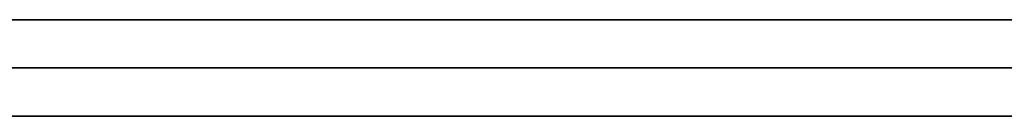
# Model space of a CAD drawing. Extents: x -3.09 to 3.09, y -0.36 to 1.94.
# Tile 49 of 168: x -1.865952 to -1.86185, y 1.8416 to 1.842. Entities that reach past the tile are written whole.
import ezdxf

# ---------------------------------------------------------------- set-up
doc = ezdxf.new("R2010")
doc.units = 0
doc.layers.get('0').update_dxf_attribs({"linetype": 'CONTINUOUS'})

# ---------------------------------------------------------------- blocks, each defined once
blk = doc.blocks.new('*U1')
at = {"extrusion": (0, 1, 0)}
for p, q in [((-3.01875, 1.842, 0.83), (3.01875, 1.842, 0.83)), ((3.01875, 1.842, -0.83), (-3.01875, 1.842, -0.83)), ((-2.92375, 1.842, -0.815), (2.92375, 1.842, -0.815)), ((2.92375, 1.842, 0.815), (-2.92375, 1.842, 0.815)), ((2.92375, 1.842, -0.7525), (-2.92375, 1.842, -0.7525)), ((-2.92375, 1.842, 0.7525), (2.92375, 1.842, 0.7525)), ((-2.45875, 1.842, -0.25), (-0.01875, 1.842, -0.25)), ((-0.01875, 1.842, 0.25), (-2.45875, 1.842, 0.25)), ((-2.45875, 1.8418, 0.25), (-0.01875, 1.8418, 0.25)), ((-0.01875, 1.8418, -0.25), (-2.45875, 1.8418, -0.25)), ((2.92375, 1.8416, -0.815), (-2.92375, 1.8416, -0.815)), ((-2.92375, 1.8416, 0.815), (2.92375, 1.8416, 0.815)), ((2.92375, 1.8416, -0.7525), (-2.92375, 1.8416, -0.7525)), ((-2.92375, 1.8416, 0.7525), (2.92375, 1.8416, 0.7525))]:
    blk.add_line(p, q, dxfattribs=at)
at = {"extrusion": (0, 0, -1)}
for p, q in [((-3.01875, 1.842, 0.83), (3.01875, 1.842, 0.83)), ((2.92375, 1.842, -0.7525), (-2.92375, 1.842, -0.7525)), ((2.92375, 1.842, 0.815), (-2.92375, 1.842, 0.815)), ((-0.01875, 1.842, 0.25), (-2.45875, 1.842, 0.25)), ((-2.45875, 1.8418, 0.25), (-0.01875, 1.8418, 0.25)), ((2.92375, 1.8416, -0.7525), (-2.92375, 1.8416, -0.7525)), ((-2.92375, 1.8416, 0.815), (2.92375, 1.8416, 0.815))]:
    blk.add_line(p, q, dxfattribs=at)
for p, q in [((3.01875, 1.842, -0.83), (-3.01875, 1.842, -0.83)), ((-2.92375, 1.842, 0.7525), (2.92375, 1.842, 0.7525)), ((-2.92375, 1.842, -0.815), (2.92375, 1.842, -0.815)), ((-2.45875, 1.842, -0.25), (-0.01875, 1.842, -0.25)), ((-0.01875, 1.8418, -0.25), (-2.45875, 1.8418, -0.25)), ((-2.92375, 1.8416, 0.7525), (2.92375, 1.8416, 0.7525)), ((2.92375, 1.8416, -0.815), (-2.92375, 1.8416, -0.815))]:
    blk.add_line(p, q)
for points in [[(-1.86178, 1.842, 0.505188), (-1.8619, 1.842, 0.505265), (-1.86203, 1.842, 0.505341), (-1.86215, 1.842, 0.505417), (-1.86228, 1.842, 0.505493), (-1.8624, 1.842, 0.505568), (-1.86253, 1.842, 0.505642), (-1.86265, 1.842, 0.505716), (-1.86278, 1.842, 0.505789), (-1.86291, 1.842, 0.505861), (-1.86303, 1.842, 0.505933), (-1.86316, 1.842, 0.506005), (-1.86329, 1.842, 0.506076), (-1.86341, 1.842, 0.506146), (-1.86354, 1.842, 0.506216), (-1.86367, 1.842, 0.506285), (-1.8638, 1.842, 0.506354), (-1.86393, 1.842, 0.506422), (-1.86406, 1.842, 0.50649), (-1.86418, 1.842, 0.506557), (-1.86431, 1.842, 0.506623), (-1.86444, 1.842, 0.506689), (-1.86457, 1.842, 0.506755), (-1.8647, 1.842, 0.50682), (-1.86483, 1.842, 0.506884), (-1.86496, 1.842, 0.506948), (-1.86509, 1.842, 0.507011), (-1.86522, 1.842, 0.507074), (-1.86536, 1.842, 0.507136), (-1.86549, 1.842, 0.507197), (-1.86562, 1.842, 0.507258), (-1.86575, 1.842, 0.507319), (-1.86588, 1.842, 0.507378), (-1.86602, 1.842, 0.507438)], [(-1.86178, 1.842, 0.505188), (-1.8619, 1.842, 0.505265), (-1.86203, 1.842, 0.505341), (-1.86215, 1.842, 0.505417), (-1.86228, 1.842, 0.505493), (-1.8624, 1.842, 0.505568), (-1.86253, 1.842, 0.505642), (-1.86265, 1.842, 0.505716), (-1.86278, 1.842, 0.505789), (-1.86291, 1.842, 0.505861), (-1.86303, 1.842, 0.505933), (-1.86316, 1.842, 0.506005), (-1.86329, 1.842, 0.506076), (-1.86341, 1.842, 0.506146), (-1.86354, 1.842, 0.506216), (-1.86367, 1.842, 0.506285), (-1.8638, 1.842, 0.506354), (-1.86393, 1.842, 0.506422), (-1.86406, 1.842, 0.50649), (-1.86418, 1.842, 0.506557), (-1.86431, 1.842, 0.506623), (-1.86444, 1.842, 0.506689), (-1.86457, 1.842, 0.506755), (-1.8647, 1.842, 0.50682), (-1.86483, 1.842, 0.506884), (-1.86496, 1.842, 0.506948), (-1.86509, 1.842, 0.507011), (-1.86522, 1.842, 0.507074), (-1.86536, 1.842, 0.507136), (-1.86549, 1.842, 0.507197), (-1.86562, 1.842, 0.507258), (-1.86575, 1.842, 0.507319), (-1.86588, 1.842, 0.507378), (-1.86602, 1.842, 0.507438)], [(-1.86185, 1.842, 0.480857), (-1.86185, 1.842, 0.48073), (-1.86185, 1.842, 0.480605), (-1.86185, 1.842, 0.48048), (-1.86185, 1.842, 0.480355), (-1.86185, 1.842, 0.480231), (-1.86186, 1.842, 0.480107), (-1.86186, 1.842, 0.479984), (-1.86186, 1.842, 0.479862), (-1.86187, 1.842, 0.47974), (-1.86187, 1.842, 0.479618), (-1.86187, 1.842, 0.479498), (-1.86188, 1.842, 0.479377), (-1.86188, 1.842, 0.479257), (-1.86189, 1.842, 0.479138), (-1.86189, 1.842, 0.479019), (-1.8619, 1.842, 0.478901), (-1.86191, 1.842, 0.478784), (-1.86191, 1.842, 0.478667), (-1.86192, 1.842, 0.47855), (-1.86193, 1.842, 0.478434), (-1.86194, 1.842, 0.478318), (-1.86194, 1.842, 0.478203), (-1.86195, 1.842, 0.478089), (-1.86196, 1.842, 0.477975), (-1.86197, 1.842, 0.477862), (-1.86198, 1.842, 0.477749), (-1.86199, 1.842, 0.477637), (-1.862, 1.842, 0.477525), (-1.86202, 1.842, 0.477414), (-1.86203, 1.842, 0.477303), (-1.86204, 1.842, 0.477193), (-1.86205, 1.842, 0.477083), (-1.86206, 1.842, 0.476974), (-1.86208, 1.842, 0.476866), (-1.86209, 1.842, 0.476758), (-1.8621, 1.842, 0.47665), (-1.86212, 1.842, 0.476543), (-1.86213, 1.842, 0.476437), (-1.86215, 1.842, 0.476331), (-1.86216, 1.842, 0.476226), (-1.86218, 1.842, 0.476121), (-1.8622, 1.842, 0.476017), (-1.86221, 1.842, 0.475913), (-1.86223, 1.842, 0.47581), (-1.86225, 1.842, 0.475708), (-1.86227, 1.842, 0.475605), (-1.86228, 1.842, 0.475504), (-1.8623, 1.842, 0.475403), (-1.86232, 1.842, 0.475302), (-1.86234, 1.842, 0.475203), (-1.86236, 1.842, 0.475103), (-1.86238, 1.842, 0.475004), (-1.8624, 1.842, 0.474906), (-1.86242, 1.842, 0.474808), (-1.86245, 1.842, 0.474711), (-1.86247, 1.842, 0.474614), (-1.86249, 1.842, 0.474518), (-1.86251, 1.842, 0.474422), (-1.86254, 1.842, 0.474327), (-1.86256, 1.842, 0.474233), (-1.86258, 1.842, 0.474139), (-1.86261, 1.842, 0.474045), (-1.86263, 1.842, 0.473952), (-1.86266, 1.842, 0.47386), (-1.86268, 1.842, 0.473768), (-1.86271, 1.842, 0.473677), (-1.86273, 1.842, 0.473586), (-1.86276, 1.842, 0.473496), (-1.86279, 1.842, 0.473406), (-1.86281, 1.842, 0.473317), (-1.86284, 1.842, 0.473228), (-1.86287, 1.842, 0.47314), (-1.8629, 1.842, 0.473052), (-1.86293, 1.842, 0.472965), (-1.86296, 1.842, 0.472879), (-1.86299, 1.842, 0.472793), (-1.86302, 1.842, 0.472708), (-1.86305, 1.842, 0.472623), (-1.86308, 1.842, 0.472538), (-1.86311, 1.842, 0.472454), (-1.86314, 1.842, 0.472371), (-1.86317, 1.842, 0.472288), (-1.86321, 1.842, 0.472206), (-1.86324, 1.842, 0.472125), (-1.86327, 1.842, 0.472043), (-1.86331, 1.842, 0.471963), (-1.86334, 1.842, 0.471883), (-1.86337, 1.842, 0.471803), (-1.86341, 1.842, 0.471724), (-1.86344, 1.842, 0.471646), (-1.86348, 1.842, 0.471568), (-1.86352, 1.842, 0.471491), (-1.86355, 1.842, 0.471414), (-1.86359, 1.842, 0.471337), (-1.86363, 1.842, 0.471262), (-1.86366, 1.842, 0.471186), (-1.8637, 1.842, 0.471111), (-1.86374, 1.842, 0.471037), (-1.86378, 1.842, 0.470962), (-1.86382, 1.842, 0.470888), (-1.86386, 1.842, 0.470814), (-1.8639, 1.842, 0.47074), (-1.86395, 1.842, 0.470667), (-1.86399, 1.842, 0.470594), (-1.86403, 1.842, 0.470521), (-1.86408, 1.842, 0.470448), (-1.86412, 1.842, 0.470376), (-1.86417, 1.842, 0.470303), (-1.86421, 1.842, 0.470231), (-1.86426, 1.842, 0.47016), (-1.86431, 1.842, 0.470088), (-1.86436, 1.842, 0.470017), (-1.86441, 1.842, 0.469946), (-1.86445, 1.842, 0.469875), (-1.8645, 1.842, 0.469805), (-1.86456, 1.842, 0.469735), (-1.86461, 1.842, 0.469665), (-1.86466, 1.842, 0.469595), (-1.86471, 1.842, 0.469526), (-1.86477, 1.842, 0.469456), (-1.86482, 1.842, 0.469387), (-1.86487, 1.842, 0.469319), (-1.86493, 1.842, 0.46925), (-1.86499, 1.842, 0.469182), (-1.86504, 1.842, 0.469114), (-1.8651, 1.842, 0.469046), (-1.86516, 1.842, 0.468979), (-1.86522, 1.842, 0.468912), (-1.86528, 1.842, 0.468845), (-1.86534, 1.842, 0.468778), (-1.8654, 1.842, 0.468712), (-1.86546, 1.842, 0.468645), (-1.86552, 1.842, 0.468579), (-1.86558, 1.842, 0.468514), (-1.86565, 1.842, 0.468448), (-1.86571, 1.842, 0.468383), (-1.86578, 1.842, 0.468318), (-1.86584, 1.842, 0.468253), (-1.86591, 1.842, 0.468189), (-1.86597, 1.842, 0.468125)], [(-1.86185, 1.842, 0.480857), (-1.86185, 1.842, 0.48073), (-1.86185, 1.842, 0.480605), (-1.86185, 1.842, 0.48048), (-1.86185, 1.842, 0.480355), (-1.86185, 1.842, 0.480231), (-1.86186, 1.842, 0.480107), (-1.86186, 1.842, 0.479984), (-1.86186, 1.842, 0.479862), (-1.86187, 1.842, 0.47974), (-1.86187, 1.842, 0.479618), (-1.86187, 1.842, 0.479498), (-1.86188, 1.842, 0.479377), (-1.86188, 1.842, 0.479257), (-1.86189, 1.842, 0.479138), (-1.86189, 1.842, 0.479019), (-1.8619, 1.842, 0.478901), (-1.86191, 1.842, 0.478784), (-1.86191, 1.842, 0.478667), (-1.86192, 1.842, 0.47855), (-1.86193, 1.842, 0.478434), (-1.86194, 1.842, 0.478318), (-1.86194, 1.842, 0.478203), (-1.86195, 1.842, 0.478089), (-1.86196, 1.842, 0.477975), (-1.86197, 1.842, 0.477862), (-1.86198, 1.842, 0.477749), (-1.86199, 1.842, 0.477637), (-1.862, 1.842, 0.477525), (-1.86202, 1.842, 0.477414), (-1.86203, 1.842, 0.477303), (-1.86204, 1.842, 0.477193), (-1.86205, 1.842, 0.477083), (-1.86206, 1.842, 0.476974), (-1.86208, 1.842, 0.476866), (-1.86209, 1.842, 0.476758), (-1.8621, 1.842, 0.47665), (-1.86212, 1.842, 0.476543), (-1.86213, 1.842, 0.476437), (-1.86215, 1.842, 0.476331), (-1.86216, 1.842, 0.476226), (-1.86218, 1.842, 0.476121), (-1.8622, 1.842, 0.476017), (-1.86221, 1.842, 0.475913), (-1.86223, 1.842, 0.47581), (-1.86225, 1.842, 0.475708), (-1.86227, 1.842, 0.475605), (-1.86228, 1.842, 0.475504), (-1.8623, 1.842, 0.475403), (-1.86232, 1.842, 0.475302), (-1.86234, 1.842, 0.475203), (-1.86236, 1.842, 0.475103), (-1.86238, 1.842, 0.475004), (-1.8624, 1.842, 0.474906), (-1.86242, 1.842, 0.474808), (-1.86245, 1.842, 0.474711), (-1.86247, 1.842, 0.474614), (-1.86249, 1.842, 0.474518), (-1.86251, 1.842, 0.474422), (-1.86254, 1.842, 0.474327), (-1.86256, 1.842, 0.474233), (-1.86258, 1.842, 0.474139), (-1.86261, 1.842, 0.474045), (-1.86263, 1.842, 0.473952), (-1.86266, 1.842, 0.47386), (-1.86268, 1.842, 0.473768), (-1.86271, 1.842, 0.473677), (-1.86273, 1.842, 0.473586), (-1.86276, 1.842, 0.473496), (-1.86279, 1.842, 0.473406), (-1.86281, 1.842, 0.473317), (-1.86284, 1.842, 0.473228), (-1.86287, 1.842, 0.47314), (-1.8629, 1.842, 0.473052), (-1.86293, 1.842, 0.472965), (-1.86296, 1.842, 0.472879), (-1.86299, 1.842, 0.472793), (-1.86302, 1.842, 0.472708), (-1.86305, 1.842, 0.472623), (-1.86308, 1.842, 0.472538), (-1.86311, 1.842, 0.472454), (-1.86314, 1.842, 0.472371), (-1.86317, 1.842, 0.472288), (-1.86321, 1.842, 0.472206), (-1.86324, 1.842, 0.472125), (-1.86327, 1.842, 0.472043), (-1.86331, 1.842, 0.471963), (-1.86334, 1.842, 0.471883), (-1.86337, 1.842, 0.471803), (-1.86341, 1.842, 0.471724), (-1.86344, 1.842, 0.471646), (-1.86348, 1.842, 0.471568), (-1.86352, 1.842, 0.471491), (-1.86355, 1.842, 0.471414), (-1.86359, 1.842, 0.471337), (-1.86363, 1.842, 0.471262), (-1.86366, 1.842, 0.471186), (-1.8637, 1.842, 0.471111), (-1.86374, 1.842, 0.471037), (-1.86378, 1.842, 0.470962), (-1.86382, 1.842, 0.470888), (-1.86386, 1.842, 0.470814), (-1.8639, 1.842, 0.47074), (-1.86395, 1.842, 0.470667), (-1.86399, 1.842, 0.470594), (-1.86403, 1.842, 0.470521), (-1.86408, 1.842, 0.470448), (-1.86412, 1.842, 0.470376), (-1.86417, 1.842, 0.470303), (-1.86421, 1.842, 0.470231), (-1.86426, 1.842, 0.47016), (-1.86431, 1.842, 0.470088), (-1.86436, 1.842, 0.470017), (-1.86441, 1.842, 0.469946), (-1.86445, 1.842, 0.469875), (-1.8645, 1.842, 0.469805), (-1.86456, 1.842, 0.469735), (-1.86461, 1.842, 0.469665), (-1.86466, 1.842, 0.469595), (-1.86471, 1.842, 0.469526), (-1.86477, 1.842, 0.469456), (-1.86482, 1.842, 0.469387), (-1.86487, 1.842, 0.469319), (-1.86493, 1.842, 0.46925), (-1.86499, 1.842, 0.469182), (-1.86504, 1.842, 0.469114), (-1.8651, 1.842, 0.469046), (-1.86516, 1.842, 0.468979), (-1.86522, 1.842, 0.468912), (-1.86528, 1.842, 0.468845), (-1.86534, 1.842, 0.468778), (-1.8654, 1.842, 0.468712), (-1.86546, 1.842, 0.468645), (-1.86552, 1.842, 0.468579), (-1.86558, 1.842, 0.468514), (-1.86565, 1.842, 0.468448), (-1.86571, 1.842, 0.468383), (-1.86578, 1.842, 0.468318), (-1.86584, 1.842, 0.468253), (-1.86591, 1.842, 0.468189), (-1.86597, 1.842, 0.468125)], [(-1.86176, 1.842, 0.447599), (-1.86185, 1.842, 0.447695), (-1.86193, 1.842, 0.447791), (-1.86202, 1.842, 0.447887), (-1.86211, 1.842, 0.447982), (-1.8622, 1.842, 0.448076), (-1.86229, 1.842, 0.448171), (-1.86238, 1.842, 0.448264), (-1.86247, 1.842, 0.448358), (-1.86256, 1.842, 0.448451), (-1.86265, 1.842, 0.448543), (-1.86274, 1.842, 0.448635), (-1.86283, 1.842, 0.448726), (-1.86293, 1.842, 0.448818), (-1.86302, 1.842, 0.448908), (-1.86311, 1.842, 0.448998), (-1.86321, 1.842, 0.449088), (-1.8633, 1.842, 0.449178), (-1.8634, 1.842, 0.449267), (-1.8635, 1.842, 0.449355), (-1.86359, 1.842, 0.449443), (-1.86369, 1.842, 0.449531), (-1.86379, 1.842, 0.449618), (-1.86389, 1.842, 0.449705), (-1.86399, 1.842, 0.449791), (-1.86408, 1.842, 0.449877), (-1.86418, 1.842, 0.449962), (-1.86428, 1.842, 0.450047), (-1.86439, 1.842, 0.450132), (-1.86449, 1.842, 0.450216), (-1.86459, 1.842, 0.450299), (-1.86469, 1.842, 0.450382), (-1.86479, 1.842, 0.450465), (-1.8649, 1.842, 0.450548), (-1.865, 1.842, 0.450629), (-1.86511, 1.842, 0.450711), (-1.86521, 1.842, 0.450792), (-1.86532, 1.842, 0.450873), (-1.86542, 1.842, 0.450953), (-1.86553, 1.842, 0.451032), (-1.86564, 1.842, 0.451112), (-1.86575, 1.842, 0.45119), (-1.86585, 1.842, 0.451269), (-1.86596, 1.842, 0.451347)], [(-1.86599, 1.842, 0.455193), (-1.8658, 1.842, 0.455258), (-1.86561, 1.842, 0.455323), (-1.86541, 1.842, 0.45539), (-1.86522, 1.842, 0.455457), (-1.86503, 1.842, 0.455526), (-1.86484, 1.842, 0.455596), (-1.86466, 1.842, 0.455666), (-1.86447, 1.842, 0.455738), (-1.86428, 1.842, 0.455811), (-1.8641, 1.842, 0.455885), (-1.86391, 1.842, 0.455959), (-1.86373, 1.842, 0.456035), (-1.86355, 1.842, 0.456112), (-1.86337, 1.842, 0.45619), (-1.86319, 1.842, 0.456269), (-1.86301, 1.842, 0.456349), (-1.86283, 1.842, 0.45643), (-1.86265, 1.842, 0.456512), (-1.86247, 1.842, 0.456595), (-1.8623, 1.842, 0.456679), (-1.86212, 1.842, 0.456764), (-1.86195, 1.842, 0.45685), (-1.86177, 1.842, 0.456938)], [(-1.86599, 1.842, 0.455193), (-1.8658, 1.842, 0.455258), (-1.86561, 1.842, 0.455323), (-1.86541, 1.842, 0.45539), (-1.86522, 1.842, 0.455457), (-1.86503, 1.842, 0.455526), (-1.86484, 1.842, 0.455596), (-1.86466, 1.842, 0.455666), (-1.86447, 1.842, 0.455738), (-1.86428, 1.842, 0.455811), (-1.8641, 1.842, 0.455885), (-1.86391, 1.842, 0.455959), (-1.86373, 1.842, 0.456035), (-1.86355, 1.842, 0.456112), (-1.86337, 1.842, 0.45619), (-1.86319, 1.842, 0.456269), (-1.86301, 1.842, 0.456349), (-1.86283, 1.842, 0.45643), (-1.86265, 1.842, 0.456512), (-1.86247, 1.842, 0.456595), (-1.8623, 1.842, 0.456679), (-1.86212, 1.842, 0.456764), (-1.86195, 1.842, 0.45685), (-1.86177, 1.842, 0.456938)], [(-1.86176, 1.842, 0.447599), (-1.86185, 1.842, 0.447695), (-1.86193, 1.842, 0.447791), (-1.86202, 1.842, 0.447887), (-1.86211, 1.842, 0.447982), (-1.8622, 1.842, 0.448076), (-1.86229, 1.842, 0.448171), (-1.86238, 1.842, 0.448264), (-1.86247, 1.842, 0.448358), (-1.86256, 1.842, 0.448451), (-1.86265, 1.842, 0.448543), (-1.86274, 1.842, 0.448635), (-1.86283, 1.842, 0.448726), (-1.86293, 1.842, 0.448818), (-1.86302, 1.842, 0.448908), (-1.86311, 1.842, 0.448998), (-1.86321, 1.842, 0.449088), (-1.8633, 1.842, 0.449178), (-1.8634, 1.842, 0.449267), (-1.8635, 1.842, 0.449355), (-1.86359, 1.842, 0.449443), (-1.86369, 1.842, 0.449531), (-1.86379, 1.842, 0.449618), (-1.86389, 1.842, 0.449705), (-1.86399, 1.842, 0.449791), (-1.86408, 1.842, 0.449877), (-1.86418, 1.842, 0.449962), (-1.86428, 1.842, 0.450047), (-1.86439, 1.842, 0.450132), (-1.86449, 1.842, 0.450216), (-1.86459, 1.842, 0.450299), (-1.86469, 1.842, 0.450382), (-1.86479, 1.842, 0.450465), (-1.8649, 1.842, 0.450548), (-1.865, 1.842, 0.450629), (-1.86511, 1.842, 0.450711), (-1.86521, 1.842, 0.450792), (-1.86532, 1.842, 0.450873), (-1.86542, 1.842, 0.450953), (-1.86553, 1.842, 0.451032), (-1.86564, 1.842, 0.451112), (-1.86575, 1.842, 0.45119), (-1.86585, 1.842, 0.451269), (-1.86596, 1.842, 0.451347)], [(-1.86596, 1.842, 0.492782), (-1.8659, 1.842, 0.49272), (-1.86585, 1.842, 0.492657), (-1.86579, 1.842, 0.492595), (-1.86573, 1.842, 0.492532), (-1.86567, 1.842, 0.492469), (-1.86562, 1.842, 0.492406), (-1.86556, 1.842, 0.492343), (-1.86551, 1.842, 0.49228), (-1.86545, 1.842, 0.492216), (-1.8654, 1.842, 0.492153), (-1.86534, 1.842, 0.492089), (-1.86529, 1.842, 0.492025), (-1.86524, 1.842, 0.491961), (-1.86519, 1.842, 0.491897), (-1.86513, 1.842, 0.491832), (-1.86508, 1.842, 0.491767), (-1.86503, 1.842, 0.491703), (-1.86498, 1.842, 0.491638), (-1.86493, 1.842, 0.491573), (-1.86488, 1.842, 0.491507), (-1.86483, 1.842, 0.491442), (-1.86478, 1.842, 0.491376), (-1.86473, 1.842, 0.491311), (-1.86468, 1.842, 0.491245), (-1.86464, 1.842, 0.491179), (-1.86459, 1.842, 0.491112), (-1.86454, 1.842, 0.491046), (-1.8645, 1.842, 0.49098), (-1.86445, 1.842, 0.490913), (-1.8644, 1.842, 0.490846), (-1.86436, 1.842, 0.490779), (-1.86432, 1.842, 0.490712), (-1.86427, 1.842, 0.490644), (-1.86423, 1.842, 0.490577), (-1.86418, 1.842, 0.490509), (-1.86414, 1.842, 0.490441), (-1.8641, 1.842, 0.490373), (-1.86406, 1.842, 0.490305), (-1.86401, 1.842, 0.490237), (-1.86397, 1.842, 0.490168), (-1.86393, 1.842, 0.4901), (-1.86389, 1.842, 0.490031), (-1.86385, 1.842, 0.489962), (-1.86381, 1.842, 0.489893), (-1.86377, 1.842, 0.489824), (-1.86374, 1.842, 0.489754), (-1.8637, 1.842, 0.489684), (-1.86366, 1.842, 0.489615), (-1.86362, 1.842, 0.489545), (-1.86359, 1.842, 0.489475), (-1.86355, 1.842, 0.489404), (-1.86351, 1.842, 0.489333), (-1.86348, 1.842, 0.489262), (-1.86344, 1.842, 0.48919), (-1.86341, 1.842, 0.489118), (-1.86337, 1.842, 0.489045), (-1.86334, 1.842, 0.488972), (-1.86331, 1.842, 0.488898), (-1.86327, 1.842, 0.488824), (-1.86324, 1.842, 0.48875), (-1.86321, 1.842, 0.488675), (-1.86318, 1.842, 0.4886), (-1.86314, 1.842, 0.488524), (-1.86311, 1.842, 0.488448), (-1.86308, 1.842, 0.488372), (-1.86305, 1.842, 0.488295), (-1.86302, 1.842, 0.488217), (-1.86299, 1.842, 0.48814), (-1.86296, 1.842, 0.488061), (-1.86293, 1.842, 0.487983), (-1.8629, 1.842, 0.487903), (-1.86288, 1.842, 0.487824), (-1.86285, 1.842, 0.487744), (-1.86282, 1.842, 0.487664), (-1.86279, 1.842, 0.487583), (-1.86277, 1.842, 0.487501), (-1.86274, 1.842, 0.48742), (-1.86271, 1.842, 0.487338), (-1.86269, 1.842, 0.487255), (-1.86266, 1.842, 0.487172), (-1.86264, 1.842, 0.487089), (-1.86261, 1.842, 0.487005), (-1.86259, 1.842, 0.486921), (-1.86257, 1.842, 0.486836), (-1.86254, 1.842, 0.486751), (-1.86252, 1.842, 0.486665), (-1.8625, 1.842, 0.486579), (-1.86247, 1.842, 0.486493), (-1.86245, 1.842, 0.486406), (-1.86243, 1.842, 0.486319), (-1.86241, 1.842, 0.486231), (-1.86239, 1.842, 0.486143), (-1.86237, 1.842, 0.486054), (-1.86235, 1.842, 0.485965), (-1.86233, 1.842, 0.485876), (-1.86231, 1.842, 0.485786), (-1.86229, 1.842, 0.485696), (-1.86227, 1.842, 0.485605), (-1.86226, 1.842, 0.485514), (-1.86224, 1.842, 0.485422), (-1.86222, 1.842, 0.48533), (-1.86221, 1.842, 0.485238), (-1.86219, 1.842, 0.485145), (-1.86217, 1.842, 0.485052), (-1.86216, 1.842, 0.484958), (-1.86214, 1.842, 0.484864), (-1.86213, 1.842, 0.484769), (-1.86211, 1.842, 0.484674), (-1.8621, 1.842, 0.484579), (-1.86209, 1.842, 0.484483), (-1.86207, 1.842, 0.484387), (-1.86206, 1.842, 0.48429), (-1.86205, 1.842, 0.484193), (-1.86203, 1.842, 0.484095), (-1.86202, 1.842, 0.483997), (-1.86201, 1.842, 0.483899), (-1.862, 1.842, 0.4838), (-1.86199, 1.842, 0.4837), (-1.86198, 1.842, 0.483601), (-1.86197, 1.842, 0.4835), (-1.86196, 1.842, 0.4834), (-1.86195, 1.842, 0.483299), (-1.86194, 1.842, 0.483197), (-1.86193, 1.842, 0.483096), (-1.86193, 1.842, 0.482993), (-1.86192, 1.842, 0.48289), (-1.86191, 1.842, 0.482787), (-1.86191, 1.842, 0.482684), (-1.8619, 1.842, 0.48258), (-1.86189, 1.842, 0.482475), (-1.86189, 1.842, 0.48237), (-1.86188, 1.842, 0.482265), (-1.86188, 1.842, 0.482159), (-1.86187, 1.842, 0.482053), (-1.86187, 1.842, 0.481946), (-1.86187, 1.842, 0.481839), (-1.86186, 1.842, 0.481732), (-1.86186, 1.842, 0.481624), (-1.86186, 1.842, 0.481516), (-1.86185, 1.842, 0.481407), (-1.86185, 1.842, 0.481298), (-1.86185, 1.842, 0.481188), (-1.86185, 1.842, 0.481078), (-1.86185, 1.842, 0.480968), (-1.86185, 1.842, 0.480857)], [(-1.86596, 1.842, 0.492782), (-1.8659, 1.842, 0.49272), (-1.86585, 1.842, 0.492657), (-1.86579, 1.842, 0.492595), (-1.86573, 1.842, 0.492532), (-1.86567, 1.842, 0.492469), (-1.86562, 1.842, 0.492406), (-1.86556, 1.842, 0.492343), (-1.86551, 1.842, 0.49228), (-1.86545, 1.842, 0.492216), (-1.8654, 1.842, 0.492153), (-1.86534, 1.842, 0.492089), (-1.86529, 1.842, 0.492025), (-1.86524, 1.842, 0.491961), (-1.86519, 1.842, 0.491897), (-1.86513, 1.842, 0.491832), (-1.86508, 1.842, 0.491767), (-1.86503, 1.842, 0.491703), (-1.86498, 1.842, 0.491638), (-1.86493, 1.842, 0.491573), (-1.86488, 1.842, 0.491507), (-1.86483, 1.842, 0.491442), (-1.86478, 1.842, 0.491376), (-1.86473, 1.842, 0.491311), (-1.86468, 1.842, 0.491245), (-1.86464, 1.842, 0.491179), (-1.86459, 1.842, 0.491112), (-1.86454, 1.842, 0.491046), (-1.8645, 1.842, 0.49098), (-1.86445, 1.842, 0.490913), (-1.8644, 1.842, 0.490846), (-1.86436, 1.842, 0.490779), (-1.86432, 1.842, 0.490712), (-1.86427, 1.842, 0.490644), (-1.86423, 1.842, 0.490577), (-1.86418, 1.842, 0.490509), (-1.86414, 1.842, 0.490441), (-1.8641, 1.842, 0.490373), (-1.86406, 1.842, 0.490305), (-1.86401, 1.842, 0.490237), (-1.86397, 1.842, 0.490168), (-1.86393, 1.842, 0.4901), (-1.86389, 1.842, 0.490031), (-1.86385, 1.842, 0.489962), (-1.86381, 1.842, 0.489893), (-1.86377, 1.842, 0.489824), (-1.86374, 1.842, 0.489754), (-1.8637, 1.842, 0.489684), (-1.86366, 1.842, 0.489615), (-1.86362, 1.842, 0.489545), (-1.86359, 1.842, 0.489475), (-1.86355, 1.842, 0.489404), (-1.86351, 1.842, 0.489333), (-1.86348, 1.842, 0.489262), (-1.86344, 1.842, 0.48919), (-1.86341, 1.842, 0.489118), (-1.86337, 1.842, 0.489045), (-1.86334, 1.842, 0.488972), (-1.86331, 1.842, 0.488898), (-1.86327, 1.842, 0.488824), (-1.86324, 1.842, 0.48875), (-1.86321, 1.842, 0.488675), (-1.86318, 1.842, 0.4886), (-1.86314, 1.842, 0.488524), (-1.86311, 1.842, 0.488448), (-1.86308, 1.842, 0.488372), (-1.86305, 1.842, 0.488295), (-1.86302, 1.842, 0.488217), (-1.86299, 1.842, 0.48814), (-1.86296, 1.842, 0.488061), (-1.86293, 1.842, 0.487983), (-1.8629, 1.842, 0.487903), (-1.86288, 1.842, 0.487824), (-1.86285, 1.842, 0.487744), (-1.86282, 1.842, 0.487664), (-1.86279, 1.842, 0.487583), (-1.86277, 1.842, 0.487501), (-1.86274, 1.842, 0.48742), (-1.86271, 1.842, 0.487338), (-1.86269, 1.842, 0.487255), (-1.86266, 1.842, 0.487172), (-1.86264, 1.842, 0.487089), (-1.86261, 1.842, 0.487005), (-1.86259, 1.842, 0.486921), (-1.86257, 1.842, 0.486836), (-1.86254, 1.842, 0.486751), (-1.86252, 1.842, 0.486665), (-1.8625, 1.842, 0.486579), (-1.86247, 1.842, 0.486493), (-1.86245, 1.842, 0.486406), (-1.86243, 1.842, 0.486319), (-1.86241, 1.842, 0.486231), (-1.86239, 1.842, 0.486143), (-1.86237, 1.842, 0.486054), (-1.86235, 1.842, 0.485965), (-1.86233, 1.842, 0.485876), (-1.86231, 1.842, 0.485786), (-1.86229, 1.842, 0.485696), (-1.86227, 1.842, 0.485605), (-1.86226, 1.842, 0.485514), (-1.86224, 1.842, 0.485422), (-1.86222, 1.842, 0.48533), (-1.86221, 1.842, 0.485238), (-1.86219, 1.842, 0.485145), (-1.86217, 1.842, 0.485052), (-1.86216, 1.842, 0.484958), (-1.86214, 1.842, 0.484864), (-1.86213, 1.842, 0.484769), (-1.86211, 1.842, 0.484674), (-1.8621, 1.842, 0.484579), (-1.86209, 1.842, 0.484483), (-1.86207, 1.842, 0.484387), (-1.86206, 1.842, 0.48429), (-1.86205, 1.842, 0.484193), (-1.86203, 1.842, 0.484095), (-1.86202, 1.842, 0.483997), (-1.86201, 1.842, 0.483899), (-1.862, 1.842, 0.4838), (-1.86199, 1.842, 0.4837), (-1.86198, 1.842, 0.483601), (-1.86197, 1.842, 0.4835), (-1.86196, 1.842, 0.4834), (-1.86195, 1.842, 0.483299), (-1.86194, 1.842, 0.483197), (-1.86193, 1.842, 0.483096), (-1.86193, 1.842, 0.482993), (-1.86192, 1.842, 0.48289), (-1.86191, 1.842, 0.482787), (-1.86191, 1.842, 0.482684), (-1.8619, 1.842, 0.48258), (-1.86189, 1.842, 0.482475), (-1.86189, 1.842, 0.48237), (-1.86188, 1.842, 0.482265), (-1.86188, 1.842, 0.482159), (-1.86187, 1.842, 0.482053), (-1.86187, 1.842, 0.481946), (-1.86187, 1.842, 0.481839), (-1.86186, 1.842, 0.481732), (-1.86186, 1.842, 0.481624), (-1.86186, 1.842, 0.481516), (-1.86185, 1.842, 0.481407), (-1.86185, 1.842, 0.481298), (-1.86185, 1.842, 0.481188), (-1.86185, 1.842, 0.481078), (-1.86185, 1.842, 0.480968), (-1.86185, 1.842, 0.480857)], [(-1.86599, 1.842, 0.415778), (-1.86588, 1.842, 0.415841), (-1.86577, 1.842, 0.415905), (-1.86566, 1.842, 0.415969), (-1.86556, 1.842, 0.416034), (-1.86545, 1.842, 0.416099), (-1.86535, 1.842, 0.416164), (-1.86524, 1.842, 0.41623), (-1.86514, 1.842, 0.416296), (-1.86504, 1.842, 0.416362), (-1.86493, 1.842, 0.416429), (-1.86483, 1.842, 0.416496), (-1.86473, 1.842, 0.416563), (-1.86463, 1.842, 0.416631), (-1.86453, 1.842, 0.4167), (-1.86443, 1.842, 0.416768), (-1.86433, 1.842, 0.416837), (-1.86424, 1.842, 0.416907), (-1.86414, 1.842, 0.416977), (-1.86404, 1.842, 0.417047), (-1.86395, 1.842, 0.417117), (-1.86385, 1.842, 0.417188), (-1.86376, 1.842, 0.41726), (-1.86366, 1.842, 0.417331), (-1.86357, 1.842, 0.417403), (-1.86348, 1.842, 0.417476), (-1.86338, 1.842, 0.417549), (-1.86329, 1.842, 0.417622), (-1.8632, 1.842, 0.417695), (-1.86311, 1.842, 0.417769), (-1.86302, 1.842, 0.417844), (-1.86293, 1.842, 0.417918), (-1.86285, 1.842, 0.417993), (-1.86276, 1.842, 0.418069), (-1.86267, 1.842, 0.418144), (-1.86259, 1.842, 0.418221), (-1.8625, 1.842, 0.418297), (-1.86241, 1.842, 0.418374), (-1.86233, 1.842, 0.418452), (-1.86225, 1.842, 0.418529), (-1.86216, 1.842, 0.418607), (-1.86208, 1.842, 0.418686), (-1.862, 1.842, 0.418765), (-1.86192, 1.842, 0.418844), (-1.86184, 1.842, 0.418923)], [(-1.86599, 1.842, 0.415778), (-1.86588, 1.842, 0.415841), (-1.86577, 1.842, 0.415905), (-1.86566, 1.842, 0.415969), (-1.86556, 1.842, 0.416034), (-1.86545, 1.842, 0.416099), (-1.86535, 1.842, 0.416164), (-1.86524, 1.842, 0.41623), (-1.86514, 1.842, 0.416296), (-1.86504, 1.842, 0.416362), (-1.86493, 1.842, 0.416429), (-1.86483, 1.842, 0.416496), (-1.86473, 1.842, 0.416563), (-1.86463, 1.842, 0.416631), (-1.86453, 1.842, 0.4167), (-1.86443, 1.842, 0.416768), (-1.86433, 1.842, 0.416837), (-1.86424, 1.842, 0.416907), (-1.86414, 1.842, 0.416977), (-1.86404, 1.842, 0.417047), (-1.86395, 1.842, 0.417117), (-1.86385, 1.842, 0.417188), (-1.86376, 1.842, 0.41726), (-1.86366, 1.842, 0.417331), (-1.86357, 1.842, 0.417403), (-1.86348, 1.842, 0.417476), (-1.86338, 1.842, 0.417549), (-1.86329, 1.842, 0.417622), (-1.8632, 1.842, 0.417695), (-1.86311, 1.842, 0.417769), (-1.86302, 1.842, 0.417844), (-1.86293, 1.842, 0.417918), (-1.86285, 1.842, 0.417993), (-1.86276, 1.842, 0.418069), (-1.86267, 1.842, 0.418144), (-1.86259, 1.842, 0.418221), (-1.8625, 1.842, 0.418297), (-1.86241, 1.842, 0.418374), (-1.86233, 1.842, 0.418452), (-1.86225, 1.842, 0.418529), (-1.86216, 1.842, 0.418607), (-1.86208, 1.842, 0.418686), (-1.862, 1.842, 0.418765), (-1.86192, 1.842, 0.418844), (-1.86184, 1.842, 0.418923)], [(-1.86604, 1.8416, 0.507447), (-1.86584, 1.8416, 0.507358), (-1.86564, 1.8416, 0.507267), (-1.86544, 1.8416, 0.507175), (-1.86524, 1.8416, 0.507082), (-1.86505, 1.8416, 0.506988), (-1.86485, 1.8416, 0.506893), (-1.86465, 1.8416, 0.506796), (-1.86446, 1.8416, 0.506698), (-1.86426, 1.8416, 0.506598), (-1.86407, 1.8416, 0.506498), (-1.86388, 1.8416, 0.506396), (-1.86368, 1.8416, 0.506293), (-1.86349, 1.8416, 0.506189), (-1.8633, 1.8416, 0.506083), (-1.86311, 1.8416, 0.505976), (-1.86292, 1.8416, 0.505868), (-1.86273, 1.8416, 0.505759), (-1.86254, 1.8416, 0.505648), (-1.86235, 1.8416, 0.505536), (-1.86216, 1.8416, 0.505423), (-1.86197, 1.8416, 0.505309), (-1.86178, 1.8416, 0.505193)], [(-1.86604, 1.8416, 0.507447), (-1.86584, 1.8416, 0.507358), (-1.86564, 1.8416, 0.507267), (-1.86544, 1.8416, 0.507175), (-1.86524, 1.8416, 0.507082), (-1.86505, 1.8416, 0.506988), (-1.86485, 1.8416, 0.506893), (-1.86465, 1.8416, 0.506796), (-1.86446, 1.8416, 0.506698), (-1.86426, 1.8416, 0.506598), (-1.86407, 1.8416, 0.506498), (-1.86388, 1.8416, 0.506396), (-1.86368, 1.8416, 0.506293), (-1.86349, 1.8416, 0.506189), (-1.8633, 1.8416, 0.506083), (-1.86311, 1.8416, 0.505976), (-1.86292, 1.8416, 0.505868), (-1.86273, 1.8416, 0.505759), (-1.86254, 1.8416, 0.505648), (-1.86235, 1.8416, 0.505536), (-1.86216, 1.8416, 0.505423), (-1.86197, 1.8416, 0.505309), (-1.86178, 1.8416, 0.505193)], [(-1.86185, 1.8416, 0.480857), (-1.86185, 1.8416, 0.480667), (-1.86185, 1.8416, 0.480479), (-1.86185, 1.8416, 0.480291), (-1.86186, 1.8416, 0.480105), (-1.86186, 1.8416, 0.479921), (-1.86187, 1.8416, 0.479737), (-1.86187, 1.8416, 0.479555), (-1.86188, 1.8416, 0.479373), (-1.86189, 1.8416, 0.479194), (-1.86189, 1.8416, 0.479015), (-1.8619, 1.8416, 0.478837), (-1.86191, 1.8416, 0.478661), (-1.86192, 1.8416, 0.478486), (-1.86194, 1.8416, 0.478312), (-1.86195, 1.8416, 0.478139), (-1.86196, 1.8416, 0.477968), (-1.86198, 1.8416, 0.477798), (-1.86199, 1.8416, 0.477629), (-1.86201, 1.8416, 0.477461), (-1.86203, 1.8416, 0.477294), (-1.86205, 1.8416, 0.477129), (-1.86207, 1.8416, 0.476965), (-1.86209, 1.8416, 0.476802), (-1.86211, 1.8416, 0.47664), (-1.86213, 1.8416, 0.47648), (-1.86215, 1.8416, 0.47632), (-1.86217, 1.8416, 0.476162), (-1.8622, 1.8416, 0.476006), (-1.86222, 1.8416, 0.47585), (-1.86225, 1.8416, 0.475695), (-1.86228, 1.8416, 0.475542), (-1.86231, 1.8416, 0.47539), (-1.86233, 1.8416, 0.475239), (-1.86236, 1.8416, 0.47509), (-1.8624, 1.8416, 0.474942), (-1.86243, 1.8416, 0.474794), (-1.86246, 1.8416, 0.474648), (-1.86249, 1.8416, 0.474504), (-1.86253, 1.8416, 0.47436), (-1.86256, 1.8416, 0.474218), (-1.8626, 1.8416, 0.474077), (-1.86264, 1.8416, 0.473937), (-1.86267, 1.8416, 0.473798), (-1.86271, 1.8416, 0.473661), (-1.86275, 1.8416, 0.473525), (-1.86279, 1.8416, 0.47339), (-1.86283, 1.8416, 0.473256), (-1.86288, 1.8416, 0.473123), (-1.86292, 1.8416, 0.472992), (-1.86296, 1.8416, 0.472862), (-1.86301, 1.8416, 0.472733), (-1.86305, 1.8416, 0.472605), (-1.8631, 1.8416, 0.472479), (-1.86315, 1.8416, 0.472354), (-1.8632, 1.8416, 0.47223), (-1.86325, 1.8416, 0.472107), (-1.8633, 1.8416, 0.471985), (-1.86335, 1.8416, 0.471865), (-1.8634, 1.8416, 0.471745), (-1.86345, 1.8416, 0.471627), (-1.86351, 1.8416, 0.471511), (-1.86356, 1.8416, 0.471395), (-1.86362, 1.8416, 0.471281), (-1.86367, 1.8416, 0.471168), (-1.86373, 1.8416, 0.471055), (-1.86379, 1.8416, 0.470943), (-1.86385, 1.8416, 0.470832), (-1.86392, 1.8416, 0.470721), (-1.86398, 1.8416, 0.47061), (-1.86404, 1.8416, 0.470501), (-1.86411, 1.8416, 0.470392), (-1.86418, 1.8416, 0.470283), (-1.86425, 1.8416, 0.470175), (-1.86432, 1.8416, 0.470067), (-1.8644, 1.8416, 0.469961), (-1.86447, 1.8416, 0.469854), (-1.86455, 1.8416, 0.469748), (-1.86462, 1.8416, 0.469643), (-1.8647, 1.8416, 0.469539), (-1.86478, 1.8416, 0.469435), (-1.86486, 1.8416, 0.469331), (-1.86495, 1.8416, 0.469228), (-1.86503, 1.8416, 0.469126), (-1.86512, 1.8416, 0.469024), (-1.86521, 1.8416, 0.468923), (-1.8653, 1.8416, 0.468822), (-1.86539, 1.8416, 0.468722), (-1.86548, 1.8416, 0.468623), (-1.86557, 1.8416, 0.468524), (-1.86567, 1.8416, 0.468425), (-1.86577, 1.8416, 0.468327), (-1.86587, 1.8416, 0.46823), (-1.86597, 1.8416, 0.468133)], [(-1.86185, 1.8416, 0.480857), (-1.86185, 1.8416, 0.480667), (-1.86185, 1.8416, 0.480479), (-1.86185, 1.8416, 0.480291), (-1.86186, 1.8416, 0.480105), (-1.86186, 1.8416, 0.479921), (-1.86187, 1.8416, 0.479737), (-1.86187, 1.8416, 0.479555), (-1.86188, 1.8416, 0.479373), (-1.86189, 1.8416, 0.479194), (-1.86189, 1.8416, 0.479015), (-1.8619, 1.8416, 0.478837), (-1.86191, 1.8416, 0.478661), (-1.86192, 1.8416, 0.478486), (-1.86194, 1.8416, 0.478312), (-1.86195, 1.8416, 0.478139), (-1.86196, 1.8416, 0.477968), (-1.86198, 1.8416, 0.477798), (-1.86199, 1.8416, 0.477629), (-1.86201, 1.8416, 0.477461), (-1.86203, 1.8416, 0.477294), (-1.86205, 1.8416, 0.477129), (-1.86207, 1.8416, 0.476965), (-1.86209, 1.8416, 0.476802), (-1.86211, 1.8416, 0.47664), (-1.86213, 1.8416, 0.47648), (-1.86215, 1.8416, 0.47632), (-1.86217, 1.8416, 0.476162), (-1.8622, 1.8416, 0.476006), (-1.86222, 1.8416, 0.47585), (-1.86225, 1.8416, 0.475695), (-1.86228, 1.8416, 0.475542), (-1.86231, 1.8416, 0.47539), (-1.86233, 1.8416, 0.475239), (-1.86236, 1.8416, 0.47509), (-1.8624, 1.8416, 0.474942), (-1.86243, 1.8416, 0.474794), (-1.86246, 1.8416, 0.474648), (-1.86249, 1.8416, 0.474504), (-1.86253, 1.8416, 0.47436), (-1.86256, 1.8416, 0.474218), (-1.8626, 1.8416, 0.474077), (-1.86264, 1.8416, 0.473937), (-1.86267, 1.8416, 0.473798), (-1.86271, 1.8416, 0.473661), (-1.86275, 1.8416, 0.473525), (-1.86279, 1.8416, 0.47339), (-1.86283, 1.8416, 0.473256), (-1.86288, 1.8416, 0.473123), (-1.86292, 1.8416, 0.472992), (-1.86296, 1.8416, 0.472862), (-1.86301, 1.8416, 0.472733), (-1.86305, 1.8416, 0.472605), (-1.8631, 1.8416, 0.472479), (-1.86315, 1.8416, 0.472354), (-1.8632, 1.8416, 0.47223), (-1.86325, 1.8416, 0.472107), (-1.8633, 1.8416, 0.471985), (-1.86335, 1.8416, 0.471865), (-1.8634, 1.8416, 0.471745), (-1.86345, 1.8416, 0.471627), (-1.86351, 1.8416, 0.471511), (-1.86356, 1.8416, 0.471395), (-1.86362, 1.8416, 0.471281), (-1.86367, 1.8416, 0.471168), (-1.86373, 1.8416, 0.471055), (-1.86379, 1.8416, 0.470943), (-1.86385, 1.8416, 0.470832), (-1.86392, 1.8416, 0.470721), (-1.86398, 1.8416, 0.47061), (-1.86404, 1.8416, 0.470501), (-1.86411, 1.8416, 0.470392), (-1.86418, 1.8416, 0.470283), (-1.86425, 1.8416, 0.470175), (-1.86432, 1.8416, 0.470067), (-1.8644, 1.8416, 0.469961), (-1.86447, 1.8416, 0.469854), (-1.86455, 1.8416, 0.469748), (-1.86462, 1.8416, 0.469643), (-1.8647, 1.8416, 0.469539), (-1.86478, 1.8416, 0.469435), (-1.86486, 1.8416, 0.469331), (-1.86495, 1.8416, 0.469228), (-1.86503, 1.8416, 0.469126), (-1.86512, 1.8416, 0.469024), (-1.86521, 1.8416, 0.468923), (-1.8653, 1.8416, 0.468822), (-1.86539, 1.8416, 0.468722), (-1.86548, 1.8416, 0.468623), (-1.86557, 1.8416, 0.468524), (-1.86567, 1.8416, 0.468425), (-1.86577, 1.8416, 0.468327), (-1.86587, 1.8416, 0.46823), (-1.86597, 1.8416, 0.468133)], [(-1.86612, 1.8416, 0.451457), (-1.86595, 1.8416, 0.45134), (-1.86579, 1.8416, 0.451223), (-1.86563, 1.8416, 0.451104), (-1.86547, 1.8416, 0.450985), (-1.86531, 1.8416, 0.450864), (-1.86515, 1.8416, 0.450743), (-1.86499, 1.8416, 0.45062), (-1.86483, 1.8416, 0.450497), (-1.86468, 1.8416, 0.450373), (-1.86453, 1.8416, 0.450247), (-1.86437, 1.8416, 0.450121), (-1.86422, 1.8416, 0.449994), (-1.86407, 1.8416, 0.449865), (-1.86392, 1.8416, 0.449736), (-1.86377, 1.8416, 0.449605), (-1.86363, 1.8416, 0.449474), (-1.86348, 1.8416, 0.449342), (-1.86334, 1.8416, 0.449208), (-1.86319, 1.8416, 0.449074), (-1.86305, 1.8416, 0.448939), (-1.86291, 1.8416, 0.448803), (-1.86277, 1.8416, 0.448665), (-1.86263, 1.8416, 0.448527), (-1.8625, 1.8416, 0.448388), (-1.86236, 1.8416, 0.448247), (-1.86223, 1.8416, 0.448106), (-1.86209, 1.8416, 0.447964), (-1.86196, 1.8416, 0.447821), (-1.86183, 1.8416, 0.447676)], [(-1.86176, 1.8416, 0.456947), (-1.86202, 1.8416, 0.456816), (-1.86228, 1.8416, 0.456688), (-1.86254, 1.8416, 0.456562), (-1.86281, 1.8416, 0.456438), (-1.86308, 1.8416, 0.456316), (-1.86335, 1.8416, 0.456197), (-1.86362, 1.8416, 0.45608), (-1.8639, 1.8416, 0.455965), (-1.86418, 1.8416, 0.455853), (-1.86446, 1.8416, 0.455743), (-1.86474, 1.8416, 0.455636), (-1.86502, 1.8416, 0.45553), (-1.86531, 1.8416, 0.455427), (-1.86559, 1.8416, 0.455327), (-1.86588, 1.8416, 0.455229), (-1.86618, 1.8416, 0.455133)], [(-1.86176, 1.8416, 0.456947), (-1.86202, 1.8416, 0.456816), (-1.86228, 1.8416, 0.456688), (-1.86254, 1.8416, 0.456562), (-1.86281, 1.8416, 0.456438), (-1.86308, 1.8416, 0.456316), (-1.86335, 1.8416, 0.456197), (-1.86362, 1.8416, 0.45608), (-1.8639, 1.8416, 0.455965), (-1.86418, 1.8416, 0.455853), (-1.86446, 1.8416, 0.455743), (-1.86474, 1.8416, 0.455636), (-1.86502, 1.8416, 0.45553), (-1.86531, 1.8416, 0.455427), (-1.86559, 1.8416, 0.455327), (-1.86588, 1.8416, 0.455229), (-1.86618, 1.8416, 0.455133)], [(-1.86612, 1.8416, 0.451457), (-1.86595, 1.8416, 0.45134), (-1.86579, 1.8416, 0.451223), (-1.86563, 1.8416, 0.451104), (-1.86547, 1.8416, 0.450985), (-1.86531, 1.8416, 0.450864), (-1.86515, 1.8416, 0.450743), (-1.86499, 1.8416, 0.45062), (-1.86483, 1.8416, 0.450497), (-1.86468, 1.8416, 0.450373), (-1.86453, 1.8416, 0.450247), (-1.86437, 1.8416, 0.450121), (-1.86422, 1.8416, 0.449994), (-1.86407, 1.8416, 0.449865), (-1.86392, 1.8416, 0.449736), (-1.86377, 1.8416, 0.449605), (-1.86363, 1.8416, 0.449474), (-1.86348, 1.8416, 0.449342), (-1.86334, 1.8416, 0.449208), (-1.86319, 1.8416, 0.449074), (-1.86305, 1.8416, 0.448939), (-1.86291, 1.8416, 0.448803), (-1.86277, 1.8416, 0.448665), (-1.86263, 1.8416, 0.448527), (-1.8625, 1.8416, 0.448388), (-1.86236, 1.8416, 0.448247), (-1.86223, 1.8416, 0.448106), (-1.86209, 1.8416, 0.447964), (-1.86196, 1.8416, 0.447821), (-1.86183, 1.8416, 0.447676)], [(-1.86601, 1.8416, 0.492837), (-1.86593, 1.8416, 0.492743), (-1.86584, 1.8416, 0.49265), (-1.86575, 1.8416, 0.492555), (-1.86567, 1.8416, 0.492461), (-1.86558, 1.8416, 0.492366), (-1.8655, 1.8416, 0.492271), (-1.86542, 1.8416, 0.492175), (-1.86534, 1.8416, 0.492079), (-1.86526, 1.8416, 0.491983), (-1.86518, 1.8416, 0.491886), (-1.8651, 1.8416, 0.491789), (-1.86502, 1.8416, 0.491692), (-1.86495, 1.8416, 0.491594), (-1.86487, 1.8416, 0.491496), (-1.8648, 1.8416, 0.491398), (-1.86472, 1.8416, 0.491299), (-1.86465, 1.8416, 0.491199), (-1.86458, 1.8416, 0.4911), (-1.86451, 1.8416, 0.491), (-1.86444, 1.8416, 0.4909), (-1.86437, 1.8416, 0.490799), (-1.86431, 1.8416, 0.490698), (-1.86424, 1.8416, 0.490597), (-1.86417, 1.8416, 0.490495), (-1.86411, 1.8416, 0.490393), (-1.86405, 1.8416, 0.49029), (-1.86398, 1.8416, 0.490187), (-1.86392, 1.8416, 0.490084), (-1.86386, 1.8416, 0.48998), (-1.8638, 1.8416, 0.489876), (-1.86375, 1.8416, 0.489772), (-1.86369, 1.8416, 0.489667), (-1.86363, 1.8416, 0.489562), (-1.86358, 1.8416, 0.489457), (-1.86352, 1.8416, 0.489351), (-1.86347, 1.8416, 0.489243), (-1.86342, 1.8416, 0.489135), (-1.86336, 1.8416, 0.489026), (-1.86331, 1.8416, 0.488915), (-1.86326, 1.8416, 0.488804), (-1.86321, 1.8416, 0.488692), (-1.86317, 1.8416, 0.488579), (-1.86312, 1.8416, 0.488464), (-1.86307, 1.8416, 0.488349), (-1.86303, 1.8416, 0.488233), (-1.86298, 1.8416, 0.488116), (-1.86294, 1.8416, 0.487998), (-1.86289, 1.8416, 0.487879), (-1.86285, 1.8416, 0.487759), (-1.86281, 1.8416, 0.487638), (-1.86277, 1.8416, 0.487516), (-1.86273, 1.8416, 0.487393), (-1.86269, 1.8416, 0.487269), (-1.86265, 1.8416, 0.487145), (-1.86262, 1.8416, 0.487019), (-1.86258, 1.8416, 0.486892), (-1.86255, 1.8416, 0.486764), (-1.86251, 1.8416, 0.486635), (-1.86248, 1.8416, 0.486506), (-1.86245, 1.8416, 0.486375), (-1.86241, 1.8416, 0.486243), (-1.86238, 1.8416, 0.486111), (-1.86235, 1.8416, 0.485977), (-1.86232, 1.8416, 0.485843), (-1.8623, 1.8416, 0.485707), (-1.86227, 1.8416, 0.485571), (-1.86224, 1.8416, 0.485433), (-1.86222, 1.8416, 0.485295), (-1.86219, 1.8416, 0.485155), (-1.86217, 1.8416, 0.485015), (-1.86214, 1.8416, 0.484873), (-1.86212, 1.8416, 0.484731), (-1.8621, 1.8416, 0.484588), (-1.86208, 1.8416, 0.484443), (-1.86206, 1.8416, 0.484298), (-1.86204, 1.8416, 0.484152), (-1.86202, 1.8416, 0.484005), (-1.86201, 1.8416, 0.483857), (-1.86199, 1.8416, 0.483707), (-1.86198, 1.8416, 0.483557), (-1.86196, 1.8416, 0.483406), (-1.86195, 1.8416, 0.483254), (-1.86193, 1.8416, 0.483101), (-1.86192, 1.8416, 0.482947), (-1.86191, 1.8416, 0.482792), (-1.8619, 1.8416, 0.482636), (-1.86189, 1.8416, 0.482479), (-1.86188, 1.8416, 0.482321), (-1.86188, 1.8416, 0.482163), (-1.86187, 1.8416, 0.482003), (-1.86187, 1.8416, 0.481842), (-1.86186, 1.8416, 0.48168), (-1.86186, 1.8416, 0.481517), (-1.86185, 1.8416, 0.481354), (-1.86185, 1.8416, 0.481189), (-1.86185, 1.8416, 0.481023), (-1.86185, 1.8416, 0.480857)], [(-1.86601, 1.8416, 0.492837), (-1.86593, 1.8416, 0.492743), (-1.86584, 1.8416, 0.49265), (-1.86575, 1.8416, 0.492555), (-1.86567, 1.8416, 0.492461), (-1.86558, 1.8416, 0.492366), (-1.8655, 1.8416, 0.492271), (-1.86542, 1.8416, 0.492175), (-1.86534, 1.8416, 0.492079), (-1.86526, 1.8416, 0.491983), (-1.86518, 1.8416, 0.491886), (-1.8651, 1.8416, 0.491789), (-1.86502, 1.8416, 0.491692), (-1.86495, 1.8416, 0.491594), (-1.86487, 1.8416, 0.491496), (-1.8648, 1.8416, 0.491398), (-1.86472, 1.8416, 0.491299), (-1.86465, 1.8416, 0.491199), (-1.86458, 1.8416, 0.4911), (-1.86451, 1.8416, 0.491), (-1.86444, 1.8416, 0.4909), (-1.86437, 1.8416, 0.490799), (-1.86431, 1.8416, 0.490698), (-1.86424, 1.8416, 0.490597), (-1.86417, 1.8416, 0.490495), (-1.86411, 1.8416, 0.490393), (-1.86405, 1.8416, 0.49029), (-1.86398, 1.8416, 0.490187), (-1.86392, 1.8416, 0.490084), (-1.86386, 1.8416, 0.48998), (-1.8638, 1.8416, 0.489876), (-1.86375, 1.8416, 0.489772), (-1.86369, 1.8416, 0.489667), (-1.86363, 1.8416, 0.489562), (-1.86358, 1.8416, 0.489457), (-1.86352, 1.8416, 0.489351), (-1.86347, 1.8416, 0.489243), (-1.86342, 1.8416, 0.489135), (-1.86336, 1.8416, 0.489026), (-1.86331, 1.8416, 0.488915), (-1.86326, 1.8416, 0.488804), (-1.86321, 1.8416, 0.488692), (-1.86317, 1.8416, 0.488579), (-1.86312, 1.8416, 0.488464), (-1.86307, 1.8416, 0.488349), (-1.86303, 1.8416, 0.488233), (-1.86298, 1.8416, 0.488116), (-1.86294, 1.8416, 0.487998), (-1.86289, 1.8416, 0.487879), (-1.86285, 1.8416, 0.487759), (-1.86281, 1.8416, 0.487638), (-1.86277, 1.8416, 0.487516), (-1.86273, 1.8416, 0.487393), (-1.86269, 1.8416, 0.487269), (-1.86265, 1.8416, 0.487145), (-1.86262, 1.8416, 0.487019), (-1.86258, 1.8416, 0.486892), (-1.86255, 1.8416, 0.486764), (-1.86251, 1.8416, 0.486635), (-1.86248, 1.8416, 0.486506), (-1.86245, 1.8416, 0.486375), (-1.86241, 1.8416, 0.486243), (-1.86238, 1.8416, 0.486111), (-1.86235, 1.8416, 0.485977), (-1.86232, 1.8416, 0.485843), (-1.8623, 1.8416, 0.485707), (-1.86227, 1.8416, 0.485571), (-1.86224, 1.8416, 0.485433), (-1.86222, 1.8416, 0.485295), (-1.86219, 1.8416, 0.485155), (-1.86217, 1.8416, 0.485015), (-1.86214, 1.8416, 0.484873), (-1.86212, 1.8416, 0.484731), (-1.8621, 1.8416, 0.484588), (-1.86208, 1.8416, 0.484443), (-1.86206, 1.8416, 0.484298), (-1.86204, 1.8416, 0.484152), (-1.86202, 1.8416, 0.484005), (-1.86201, 1.8416, 0.483857), (-1.86199, 1.8416, 0.483707), (-1.86198, 1.8416, 0.483557), (-1.86196, 1.8416, 0.483406), (-1.86195, 1.8416, 0.483254), (-1.86193, 1.8416, 0.483101), (-1.86192, 1.8416, 0.482947), (-1.86191, 1.8416, 0.482792), (-1.8619, 1.8416, 0.482636), (-1.86189, 1.8416, 0.482479), (-1.86188, 1.8416, 0.482321), (-1.86188, 1.8416, 0.482163), (-1.86187, 1.8416, 0.482003), (-1.86187, 1.8416, 0.481842), (-1.86186, 1.8416, 0.48168), (-1.86186, 1.8416, 0.481517), (-1.86185, 1.8416, 0.481354), (-1.86185, 1.8416, 0.481189), (-1.86185, 1.8416, 0.481023), (-1.86185, 1.8416, 0.480857)], [(-1.86175, 1.8416, 0.419015), (-1.86187, 1.8416, 0.418894), (-1.86199, 1.8416, 0.418775), (-1.86211, 1.8416, 0.418657), (-1.86224, 1.8416, 0.418539), (-1.86236, 1.8416, 0.418422), (-1.86249, 1.8416, 0.418306), (-1.86262, 1.8416, 0.418191), (-1.86275, 1.8416, 0.418077), (-1.86288, 1.8416, 0.417964), (-1.86301, 1.8416, 0.417851), (-1.86315, 1.8416, 0.417739), (-1.86328, 1.8416, 0.417629), (-1.86342, 1.8416, 0.417519), (-1.86356, 1.8416, 0.41741), (-1.8637, 1.8416, 0.417301), (-1.86384, 1.8416, 0.417194), (-1.86399, 1.8416, 0.417087), (-1.86413, 1.8416, 0.416982), (-1.86428, 1.8416, 0.416877), (-1.86443, 1.8416, 0.416773), (-1.86457, 1.8416, 0.41667), (-1.86473, 1.8416, 0.416567), (-1.86488, 1.8416, 0.416466), (-1.86503, 1.8416, 0.416365), (-1.86519, 1.8416, 0.416265), (-1.86534, 1.8416, 0.416166), (-1.8655, 1.8416, 0.416068), (-1.86566, 1.8416, 0.415971), (-1.86582, 1.8416, 0.415875), (-1.86599, 1.8416, 0.415779)], [(-1.86175, 1.8416, 0.419015), (-1.86187, 1.8416, 0.418894), (-1.86199, 1.8416, 0.418775), (-1.86211, 1.8416, 0.418657), (-1.86224, 1.8416, 0.418539), (-1.86236, 1.8416, 0.418422), (-1.86249, 1.8416, 0.418306), (-1.86262, 1.8416, 0.418191), (-1.86275, 1.8416, 0.418077), (-1.86288, 1.8416, 0.417964), (-1.86301, 1.8416, 0.417851), (-1.86315, 1.8416, 0.417739), (-1.86328, 1.8416, 0.417629), (-1.86342, 1.8416, 0.417519), (-1.86356, 1.8416, 0.41741), (-1.8637, 1.8416, 0.417301), (-1.86384, 1.8416, 0.417194), (-1.86399, 1.8416, 0.417087), (-1.86413, 1.8416, 0.416982), (-1.86428, 1.8416, 0.416877), (-1.86443, 1.8416, 0.416773), (-1.86457, 1.8416, 0.41667), (-1.86473, 1.8416, 0.416567), (-1.86488, 1.8416, 0.416466), (-1.86503, 1.8416, 0.416365), (-1.86519, 1.8416, 0.416265), (-1.86534, 1.8416, 0.416166), (-1.8655, 1.8416, 0.416068), (-1.86566, 1.8416, 0.415971), (-1.86582, 1.8416, 0.415875), (-1.86599, 1.8416, 0.415779)]]:
    blk.add_polyline3d(points)
at = {"extrusion": (0, 1, 0)}
for centre, start, end in [((1.93875, -0.53, 1.842), 180, 270), ((1.93875, -0.44, 1.842), 90, 180), ((1.93875, -0.53, 1.8418), 180, 270), ((1.93875, -0.44, 1.8418), 90, 180), ((1.93875, -0.44, 1.8418), 90, 180), ((1.93875, -0.53, 1.8418), 180, 270)]:
    blk.add_arc(centre, 0.08, start, end, dxfattribs=at)
at = {"extrusion": (0, -1, 0)}
for centre, start, end in [((-1.93875, -0.44, -1.842), 0, 90), ((-1.93875, -0.53, -1.842), 270, 0)]:
    blk.add_arc(centre, 0.08, start, end, dxfattribs=at)

msp = doc.modelspace()

# ---------------------------------------------------------------- block references
msp.add_blockref('*U1', (0, 0))

doc.saveas('drawing.dxf')
